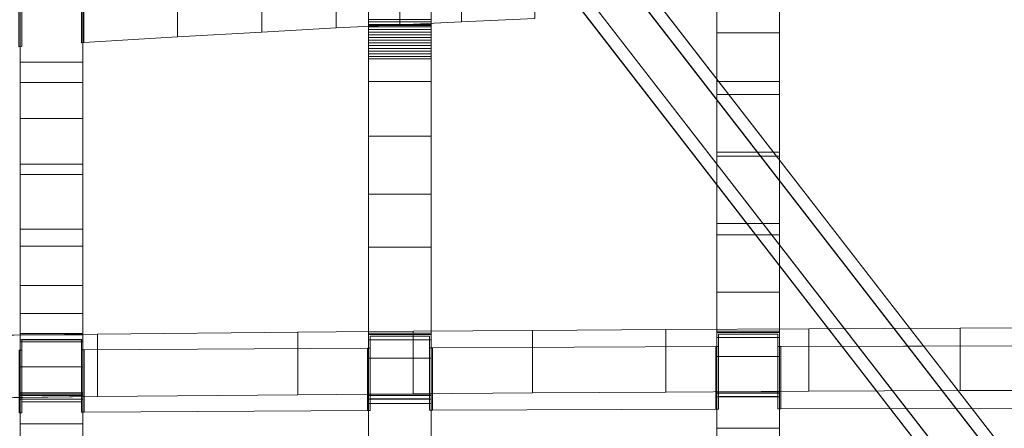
# Model space of a CAD drawing. Header units: millimetres. Extents: x -211 to 218, y -248 to 286.
# Tile 79 of 214: x -133 to -38, y 66 to 105. Entities that reach past the tile are written whole.
import ezdxf

# ---------------------------------------------------------------- set-up
doc = ezdxf.new("R2010")
doc.units = ezdxf.units.MM
doc.header["$LTSCALE"] = 25.4
doc.layers.add('None', color=7, linetype='Continuous', lineweight=9)

msp = doc.modelspace()

# ---------------------------------------------------------------- linework, layer by layer
at = {"layer": 'None', "color": 7, "linetype": 'Continuous', "lineweight": 9}
for points in [[(-130.065, -163.744, -179.983), (126.12, 166.801, -179.983), (130.065, 163.744, -180.284), (-126.12, -166.801, -180.284)], [(-122.189, 163.744, -180.284), (-118.244, 166.801, -179.983), (3.938, 9.155, -179.983), (-0.007, 6.097, -180.284)], [(133.301, -159.721, -160.019), (-114.033, 159.403, -160.019), (-117.978, 156.345, -160.32), (129.356, -162.778, -160.32)], [(-132.595, 107.964, 18.75), (-132.595, 102.362, 16.6), (-132.595, 111.421, -7.004), (-132.595, 117.023, -4.855)], [(-126.895, 117.023, -4.855), (-126.895, 111.421, -7.004), (-126.895, 102.741, 15.614), (-126.895, 108.342, 17.763)], [(-99.325, 104.501, 11.032), (-93.325, 104.501, 11.032), (-93.325, 113.916, -13.472), (-99.325, 113.916, -13.472)], [(-90.392, 110.351, 12.528), (-90.392, 104.75, 10.379), (-83.351, 105.059, 9.572), (-83.351, 110.661, 11.722)], [(-65.887, 111.288, -33.87), (-59.887, 111.288, -33.87), (-59.887, 103.676, -35.851), (-65.887, 103.676, -35.851)], [(-65.887, 99.01, 5.45), (-59.887, 99.01, 5.45), (-59.887, 110.697, 9.315), (-65.887, 110.697, 9.315)], [(-109.567, 109.366, 15.097), (-109.567, 103.764, 12.947), (-102.44, 104.156, 11.926), (-102.44, 109.757, 14.076)], [(-102.44, 109.757, 14.076), (-102.44, 104.156, 11.926), (-96.318, 104.471, 11.104), (-96.318, 110.073, 13.254)], [(-96.318, 110.073, 13.254), (-96.318, 104.471, 11.104), (-90.392, 104.75, 10.379), (-90.392, 110.351, 12.528)], [(-126.648, 108.359, 17.721), (-126.648, 102.757, 15.571), (-117.672, 103.295, 14.168), (-117.672, 108.897, 16.318)], [(-117.672, 108.897, 16.318), (-117.672, 103.295, 14.168), (-109.567, 103.764, 12.947), (-109.567, 109.366, 15.097)], [(-132.892, 107.944, 18.802), (-132.892, 102.342, 16.652), (-132.595, 102.362, 16.6), (-132.595, 107.964, 18.75)], [(-132.762, 107.883, -21.983), (-126.762, 107.883, -21.983), (-126.762, 100.879, -23.693), (-132.762, 100.879, -23.693)], [(-126.895, 108.342, 17.763), (-126.895, 102.741, 15.614), (-126.648, 102.757, 15.571), (-126.648, 108.359, 17.721)], [(-132.762, 98.92, 14.438), (-126.762, 98.92, 14.438), (-126.762, 107.435, 17.396), (-132.762, 107.435, 17.396)], [(-99.325, 104.957, -31.767), (-93.325, 104.957, -31.767), (-93.325, 104.73, -31.632), (-99.325, 104.73, -31.632)], [(-99.325, 104.73, -31.632), (-93.325, 104.73, -31.632), (-93.325, 104.496, -31.509), (-99.325, 104.496, -31.509)], [(-99.325, 104.38, 10.988), (-93.325, 104.38, 10.988), (-93.325, 104.501, 11.032), (-99.325, 104.501, 11.032)], [(-99.325, 104.496, -31.509), (-93.325, 104.496, -31.509), (-93.325, 104.257, -31.399), (-99.325, 104.257, -31.399)], [(-99.325, 93.782, 7.831), (-93.325, 93.782, 7.831), (-93.325, 104.38, 10.988), (-99.325, 104.38, 10.988)], [(-99.325, 104.257, -31.399), (-93.325, 104.257, -31.399), (-93.325, 104.012, -31.302), (-99.325, 104.012, -31.302)], [(-99.325, 104.012, -31.302), (-93.325, 104.012, -31.302), (-93.325, 103.761, -31.218), (-99.325, 103.761, -31.218)], [(-99.325, 103.761, -31.218), (-93.325, 103.761, -31.218), (-93.325, 103.507, -31.147), (-99.325, 103.507, -31.147)], [(-99.325, 103.507, -31.147), (-93.325, 103.507, -31.147), (-93.325, 103.25, -31.09), (-99.325, 103.25, -31.09)], [(-99.325, 103.25, -31.09), (-93.325, 103.25, -31.09), (-93.325, 102.99, -31.047), (-99.325, 102.99, -31.047)], [(-65.887, 103.676, -35.851), (-59.887, 103.676, -35.851), (-59.887, 97.768, -37.174), (-65.887, 97.768, -37.174)], [(-99.325, 102.99, -31.047), (-93.325, 102.99, -31.047), (-93.325, 102.727, -31.018), (-99.325, 102.727, -31.018)], [(-99.325, 102.727, -31.018), (-93.325, 102.727, -31.018), (-93.325, 102.464, -31.002), (-99.325, 102.464, -31.002)], [(-99.325, 102.464, -31.002), (-93.325, 102.464, -31.002), (-93.325, 102.201, -31), (-99.325, 102.201, -31)], [(-99.325, 102.201, -31), (-93.325, 102.201, -31), (-93.325, 101.937, -31.013), (-99.325, 101.937, -31.013)], [(-99.325, 101.937, -31.013), (-93.325, 101.937, -31.013), (-93.325, 101.675, -31.039), (-99.325, 101.675, -31.039)], [(-99.325, 101.675, -31.039), (-93.325, 101.675, -31.039), (-93.325, 101.415, -31.079), (-99.325, 101.415, -31.079)], [(-99.325, 101.415, -31.079), (-93.325, 101.415, -31.079), (-93.325, 101.184, -31.127), (-99.325, 101.184, -31.127)], [(-99.325, 101.184, -31.127), (-93.325, 101.184, -31.127), (-93.325, 99.004, -31.647), (-99.325, 99.004, -31.647)], [(-132.762, 100.879, -23.693), (-126.762, 100.879, -23.693), (-126.762, 95.464, -24.828), (-132.762, 95.464, -24.828)], [(-132.762, 91.102, 12.334), (-126.762, 91.102, 12.334), (-126.762, 98.92, 14.438), (-132.762, 98.92, 14.438)], [(-99.325, 99.004, -31.647), (-93.325, 99.004, -31.647), (-93.325, 88.201, -33.391), (-99.325, 88.201, -33.391)], [(-65.887, 92.251, 3.882), (-59.887, 92.251, 3.882), (-59.887, 99.01, 5.45), (-65.887, 99.01, 5.45)], [(-65.887, 97.768, -37.174), (-59.887, 97.768, -37.174), (-59.887, 91.87, -38.167), (-65.887, 91.87, -38.167)], [(-132.762, 95.464, -24.828), (-126.762, 95.464, -24.828), (-126.762, 90.088, -25.673), (-132.762, 90.088, -25.673)], [(-99.325, 83.118, 5.877), (-93.325, 83.118, 5.877), (-93.325, 93.782, 7.831), (-99.325, 93.782, 7.831)], [(-65.887, 85.393, 2.77), (-59.887, 85.393, 2.77), (-59.887, 92.251, 3.882), (-65.887, 92.251, 3.882)], [(-65.887, 91.87, -38.167), (-59.887, 91.87, -38.167), (-59.887, 84.302, -39.161), (-65.887, 84.302, -39.161)], [(-132.762, 84.851, 11.055), (-126.762, 84.851, 11.055), (-126.762, 91.102, 12.334), (-132.762, 91.102, 12.334)], [(-132.762, 90.088, -25.673), (-126.762, 90.088, -25.673), (-126.762, 83.217, -26.51), (-132.762, 83.217, -26.51)], [(-99.325, 88.201, -33.391), (-93.325, 88.201, -33.391), (-93.325, 74.854, -34.964), (-99.325, 74.854, -34.964)], [(-65.887, 78.798, 2.155), (-59.887, 78.798, 2.155), (-59.887, 85.393, 2.77), (-65.887, 85.393, 2.77)], [(-132.762, 79.448, 10.321), (-126.762, 79.448, 10.321), (-126.762, 84.851, 11.055), (-132.762, 84.851, 11.055)], [(-65.887, 84.302, -39.161), (-59.887, 84.302, -39.161), (-59.887, 75.065, -40.157), (-65.887, 75.065, -40.157)], [(-132.762, 83.217, -26.51), (-126.762, 83.217, -26.51), (-126.762, 74.85, -27.34), (-132.762, 74.85, -27.34)], [(-99.325, 72.476, 5.128), (-93.325, 72.476, 5.128), (-93.325, 83.118, 5.877), (-99.325, 83.118, 5.877)], [(-132.762, 76.743, 10.085), (-126.762, 76.743, 10.085), (-126.762, 79.448, 10.321), (-132.762, 79.448, 10.321)], [(-65.887, 72.631, 2.013), (-59.887, 72.631, 2.013), (-59.887, 78.798, 2.155), (-65.887, 78.798, 2.155)], [(-132.762, 74.029, 9.936), (-126.762, 74.029, 9.936), (-126.762, 76.743, 10.085), (-132.762, 76.743, 10.085)], [(-125.35, 74.775, -27.725), (-125.35, 68.78, -27.965), (-144.133, 68.564, -22.572), (-144.133, 74.559, -22.332)], [(-132.762, 74.85, -27.34), (-126.762, 74.85, -27.34), (-126.762, 74.719, -27.342), (-132.762, 74.719, -27.342)], [(-132.762, 74.719, -27.342), (-126.762, 74.719, -27.342), (-126.762, 74.226, -15.146), (-132.762, 74.226, -15.146)], [(-106.114, 74.961, -32.368), (-106.114, 68.966, -32.608), (-125.35, 68.78, -27.965), (-125.35, 74.775, -27.725)], [(-95.057, 75.053, -34.652), (-95.057, 69.057, -34.892), (-106.114, 68.966, -32.608), (-106.114, 74.961, -32.368)], [(-99.325, 74.854, -34.964), (-93.325, 74.854, -34.964), (-93.325, 74.726, -34.968), (-99.325, 74.726, -34.968)], [(-99.325, 74.726, -34.968), (-93.325, 74.726, -34.968), (-93.325, 74.23, -22.704), (-99.325, 74.23, -22.704)], [(-83.584, 75.135, -36.715), (-83.584, 69.14, -36.955), (-95.057, 69.057, -34.892), (-95.057, 75.053, -34.652)], [(-70.801, 75.215, -38.704), (-70.801, 69.22, -38.944), (-83.584, 69.14, -36.955), (-83.584, 75.135, -36.715)], [(-57.063, 75.287, -40.495), (-57.063, 69.291, -40.735), (-70.801, 69.22, -38.944), (-70.801, 75.215, -38.704)], [(-65.887, 75.065, -40.157), (-59.887, 75.065, -40.157), (-59.887, 74.936, -40.161), (-65.887, 74.936, -40.161)], [(-65.887, 74.936, -40.161), (-59.887, 74.936, -40.161), (-59.887, 74.441, -27.924), (-65.887, 74.441, -27.924)], [(-65.728, 73.577, 2.181), (-65.728, 67.582, 1.941), (-65.728, 68.791, -28.229), (-65.728, 74.786, -27.989)], [(-65.728, 74.786, -27.989), (-65.728, 68.791, -28.229), (-60.028, 68.791, -28.229), (-60.028, 74.786, -27.989)], [(-60.028, 74.786, -27.989), (-60.028, 68.791, -28.229), (-60.028, 67.598, 1.542), (-60.028, 73.593, 1.782)], [(-42.516, 75.348, -42.036), (-42.516, 69.353, -42.276), (-57.063, 69.291, -40.735), (-57.063, 75.287, -40.495)], [(-28.349, 75.396, -43.232), (-28.349, 69.401, -43.472), (-42.516, 69.353, -42.276), (-42.516, 75.348, -42.036)], [(-132.762, 74.226, -15.146), (-126.762, 74.226, -15.146), (-126.762, 68.531, -15.376), (-132.762, 68.531, -15.376)], [(-132.762, 71.628, 9.878), (-126.762, 71.628, 9.878), (-126.762, 74.029, 9.936), (-132.762, 74.029, 9.936)], [(-132.595, 73.233, 10.786), (-132.595, 67.238, 10.546), (-132.595, 68.279, -15.45), (-132.595, 74.274, -15.21)], [(-132.595, 74.274, -15.21), (-132.595, 68.279, -15.45), (-126.895, 68.279, -15.45), (-126.895, 74.274, -15.21)], [(-126.895, 74.274, -15.21), (-126.895, 68.279, -15.45), (-126.895, 67.279, 9.515), (-126.895, 73.274, 9.755)], [(-99.325, 74.23, -22.704), (-93.325, 74.23, -22.704), (-93.325, 68.535, -22.935), (-99.325, 68.535, -22.935)], [(-99.162, 73.443, 5.527), (-99.162, 67.448, 5.287), (-99.162, 68.581, -23.009), (-99.162, 74.577, -22.769)], [(-99.162, 74.577, -22.769), (-99.162, 68.581, -23.009), (-93.462, 68.581, -23.009), (-93.462, 74.577, -22.769)], [(-93.462, 74.577, -22.769), (-93.462, 68.581, -23.009), (-93.462, 67.476, 4.601), (-93.462, 73.471, 4.842)], [(-65.887, 74.441, -27.924), (-59.887, 74.441, -27.924), (-59.887, 68.746, -28.155), (-65.887, 68.746, -28.155)], [(-132.868, 73.231, 10.835), (-132.868, 67.236, 10.595), (-132.595, 67.238, 10.546), (-132.595, 73.233, 10.786)], [(-126.895, 73.274, 9.755), (-126.895, 67.279, 9.515), (-126.623, 67.281, 9.466), (-126.623, 73.276, 9.706)], [(-126.623, 73.276, 9.706), (-126.623, 67.281, 9.466), (-99.44, 67.447, 5.321), (-99.44, 73.442, 5.561)], [(-99.44, 73.442, 5.561), (-99.44, 67.447, 5.321), (-99.162, 67.448, 5.287), (-99.162, 73.443, 5.527)], [(-93.462, 73.471, 4.842), (-93.462, 67.476, 4.601), (-93.196, 67.477, 4.569), (-93.196, 73.472, 4.81)], [(-93.196, 73.472, 4.81), (-93.196, 67.477, 4.569), (-66.001, 67.581, 1.961), (-66.001, 73.577, 2.201)], [(-66.001, 73.577, 2.201), (-66.001, 67.581, 1.961), (-66.001, 67.581, 1.96), (-66.001, 73.577, 2.2)], [(-66.001, 73.577, 2.2), (-66.001, 67.581, 1.96), (-65.728, 67.582, 1.941), (-65.728, 73.577, 2.181)], [(-60.028, 73.593, 1.782), (-60.028, 67.598, 1.542), (-59.756, 67.599, 1.523), (-59.756, 73.594, 1.763)], [(-59.756, 73.594, 1.763), (-59.756, 67.599, 1.523), (-32.574, 67.654, 0.152), (-32.574, 73.649, 0.392)], [(-99.325, 68.135, 5.119), (-93.325, 68.135, 5.119), (-93.325, 72.476, 5.128), (-99.325, 72.476, 5.128)], [(-65.887, 65.74, 2.191), (-59.887, 65.74, 2.191), (-59.887, 72.631, 2.013), (-65.887, 72.631, 2.013)], [(-132.762, 69.159, 9.875), (-126.762, 69.159, 9.875), (-126.762, 71.628, 9.878), (-132.762, 71.628, 9.878)], [(-132.762, 66.177, 9.914), (-126.762, 66.177, 9.914), (-126.762, 69.159, 9.875), (-132.762, 69.159, 9.875)], [(-132.762, 69.019, -27.456), (-126.762, 69.019, -27.456), (-126.762, 68.891, -27.458), (-132.762, 68.891, -27.458)], [(-132.762, 68.531, -15.376), (-126.762, 68.531, -15.376), (-126.762, 69.019, -27.456), (-132.762, 69.019, -27.456)], [(-99.325, 69.029, -35.141), (-93.325, 69.029, -35.141), (-93.325, 68.897, -35.145), (-99.325, 68.897, -35.145)], [(-99.325, 68.535, -22.935), (-93.325, 68.535, -22.935), (-93.325, 69.029, -35.141), (-99.325, 69.029, -35.141)], [(-65.887, 69.238, -40.328), (-59.887, 69.238, -40.328), (-59.887, 69.107, -40.333), (-65.887, 69.107, -40.333)], [(-65.887, 68.746, -28.155), (-59.887, 68.746, -28.155), (-59.887, 69.238, -40.328), (-65.887, 69.238, -40.328)], [(-65.887, 69.107, -40.333), (-59.887, 69.107, -40.333), (-59.887, 61.738, -40.084), (-65.887, 61.738, -40.084)], [(-132.762, 68.891, -27.458), (-126.762, 68.891, -27.458), (-126.762, 63.908, -27.156), (-132.762, 63.908, -27.156)], [(-99.325, 68.897, -35.145), (-93.325, 68.897, -35.145), (-93.325, 59.697, -34.532), (-99.325, 59.697, -34.532)], [(-99.325, 64.114, 5.208), (-93.325, 64.114, 5.208), (-93.325, 68.135, 5.119), (-99.325, 68.135, 5.119)], [(-132.762, 63.28, 9.986), (-126.762, 63.28, 9.986), (-126.762, 66.177, 9.914), (-132.762, 66.177, 9.914)]]:
    msp.add_3dface(points, dxfattribs=at)
for points, invisible_edges in [([(-0.007, 3.097, -170.151), (3.938, 8.187, -170.151), (126.12, 166.801, -179.983), (-130.065, -163.744, -179.983)], 10), ([(-114.033, 159.403, -160.019), (3.938, 8.157, -169.85), (3.938, 9.155, -179.983), (-118.244, 166.801, -179.983)], 9), ([(-126.12, -166.801, -180.284), (130.065, 163.744, -180.284), (7.883, 5.13, -170.452), (3.938, 0.04, -170.452)], 10), ([(-122.189, 163.744, -180.284), (-0.007, 6.097, -180.284), (-0.007, 5.1, -170.151), (-117.978, 156.345, -160.32)], 12), ([(-114.033, 159.403, -160.019), (133.301, -159.721, -160.019), (7.883, 3.068, -169.85), (3.938, 8.157, -169.85)], 10), ([(-0.007, 5.1, -170.151), (3.938, 0.01, -170.151), (129.356, -162.778, -160.32), (-117.978, 156.345, -160.32)], 10), ([(-132.762, 98.92, 14.438), (-132.762, 152.561, 13.898), (-132.762, 116.99, -4.79)], 11), ([(-132.762, 152.561, 13.898), (-132.762, 98.92, 14.438), (-132.762, 107.435, 17.396)], 9), ([(-126.762, 116.99, -4.79), (-126.762, 152.561, 13.898), (-126.762, 98.92, 14.438)], 11), ([(-126.762, 107.435, 17.396), (-126.762, 98.92, 14.438), (-126.762, 152.561, 13.898)], 10), ([(-99.162, 114.043, -13.837), (-126.895, 102.741, 15.614), (-126.895, 111.421, -7.004), (-109.91, 117.814, -23.661)], 13), ([(-65.887, 117.906, -24.32), (-65.887, 117.908, -24.445), (-65.887, 117.904, -24.571), (-65.887, 74.441, -27.924)], 12), ([(-65.887, 74.441, -27.924), (-65.887, 117.888, -24.07), (-65.887, 117.9, -24.194), (-65.887, 117.906, -24.32)], 9), ([(-65.887, 74.441, -27.924), (-65.887, 117.904, -24.571), (-65.887, 117.895, -24.696)], 9), ([(-65.887, 117.895, -24.696), (-65.887, 117.881, -24.82), (-65.887, 117.861, -24.944), (-65.887, 74.441, -27.924)], 12), ([(-65.887, 117.848, -23.822), (-65.887, 117.871, -23.945), (-65.887, 117.888, -24.07), (-65.887, 74.441, -27.924)], 12), ([(-65.887, 74.441, -27.924), (-65.887, 117.861, -24.944), (-65.887, 117.836, -25.067), (-65.887, 117.807, -25.189)], 9), ([(-65.887, 74.441, -27.924), (-65.887, 117.821, -23.699), (-65.887, 117.848, -23.822)], 9), ([(-65.887, 117.751, -23.459), (-65.887, 117.788, -23.578), (-65.887, 117.821, -23.699), (-65.887, 74.441, -27.924)], 12), ([(-65.887, 74.441, -27.924), (-65.887, 117.807, -25.189), (-65.887, 117.772, -25.31), (-65.887, 117.732, -25.429)], 9), ([(-65.887, 74.441, -27.924), (-65.887, 117.708, -23.34), (-65.887, 117.751, -23.459)], 9), ([(-65.887, 74.441, -27.924), (-65.887, 117.732, -25.429), (-65.887, 117.687, -25.546)], 9), ([(-65.887, 74.441, -27.924), (-65.887, 115.724, -18.177), (-65.887, 117.708, -23.34)], 9), ([(-65.887, 117.687, -25.546), (-65.887, 117.637, -25.661), (-65.887, 117.583, -25.774), (-65.887, 74.441, -27.924)], 12), ([(-65.887, 117.583, -25.774), (-65.887, 117.524, -25.885), (-65.887, 74.441, -27.924)], 10), ([(-65.887, 117.524, -25.885), (-65.887, 117.503, -25.921), (-65.887, 74.441, -27.924)], 10), ([(-65.887, 74.441, -27.924), (-65.887, 117.503, -25.921), (-65.887, 111.288, -33.87), (-65.887, 103.676, -35.851)], 11), ([(-59.887, 74.441, -27.924), (-59.887, 117.904, -24.571), (-59.887, 117.908, -24.445), (-59.887, 117.906, -24.32)], 9), ([(-59.887, 117.906, -24.32), (-59.887, 117.9, -24.194), (-59.887, 117.888, -24.07), (-59.887, 74.441, -27.924)], 12), ([(-59.887, 117.895, -24.696), (-59.887, 117.904, -24.571), (-59.887, 74.441, -27.924)], 10), ([(-59.887, 74.441, -27.924), (-59.887, 117.861, -24.944), (-59.887, 117.881, -24.82), (-59.887, 117.895, -24.696)], 9), ([(-59.887, 74.441, -27.924), (-59.887, 117.888, -24.07), (-59.887, 117.871, -23.945), (-59.887, 117.848, -23.822)], 9), ([(-59.887, 117.807, -25.189), (-59.887, 117.836, -25.067), (-59.887, 117.861, -24.944), (-59.887, 74.441, -27.924)], 12), ([(-59.887, 117.848, -23.822), (-59.887, 117.821, -23.699), (-59.887, 74.441, -27.924)], 10), ([(-59.887, 74.441, -27.924), (-59.887, 117.821, -23.699), (-59.887, 117.788, -23.578), (-59.887, 117.751, -23.459)], 9), ([(-59.887, 117.732, -25.429), (-59.887, 117.772, -25.31), (-59.887, 117.807, -25.189), (-59.887, 74.441, -27.924)], 12), ([(-59.887, 117.751, -23.459), (-59.887, 117.708, -23.34), (-59.887, 74.441, -27.924)], 10), ([(-59.887, 117.687, -25.546), (-59.887, 117.732, -25.429), (-59.887, 74.441, -27.924)], 10), ([(-59.887, 117.708, -23.34), (-59.887, 115.724, -18.177), (-59.887, 74.441, -27.924)], 10), ([(-59.887, 74.441, -27.924), (-59.887, 117.583, -25.774), (-59.887, 117.637, -25.661), (-59.887, 117.687, -25.546)], 9), ([(-59.887, 74.441, -27.924), (-59.887, 117.524, -25.885), (-59.887, 117.583, -25.774)], 9), ([(-59.887, 74.441, -27.924), (-59.887, 117.503, -25.921), (-59.887, 117.524, -25.885)], 9), ([(-59.887, 103.676, -35.851), (-59.887, 111.288, -33.87), (-59.887, 117.503, -25.921), (-59.887, 74.441, -27.924)], 14), ([(-132.762, 116.99, -4.79), (-132.762, 111.669, -6.834), (-132.762, 91.102, 12.334), (-132.762, 98.92, 14.438)], 10), ([(-126.762, 98.92, 14.438), (-126.762, 91.102, 12.334), (-126.762, 111.669, -6.834), (-126.762, 116.99, -4.79)], 10), ([(-65.887, 115.724, -18.177), (-65.887, 74.441, -27.924), (-65.887, 110.697, 9.315)], 11), ([(-59.887, 110.697, 9.315), (-59.887, 74.441, -27.924), (-59.887, 115.724, -18.177)], 11), ([(-142.908, 114.838, -15.907), (-132.595, 111.421, -7.004), (-132.595, 102.362, 16.6), (-132.892, 102.342, 16.652)], 9), ([(-132.762, 74.226, -15.146), (-132.762, 113.816, -12.886), (-132.762, 113.818, -13.012)], 9), ([(-132.762, 113.818, -13.012), (-132.762, 113.814, -13.137), (-132.762, 113.805, -13.262), (-132.762, 74.226, -15.146)], 12), ([(-132.762, 113.798, -12.636), (-132.762, 113.81, -12.761), (-132.762, 113.816, -12.886), (-132.762, 74.226, -15.146)], 12), ([(-132.762, 113.805, -13.262), (-132.762, 113.79, -13.387), (-132.762, 113.771, -13.511), (-132.762, 74.226, -15.146)], 12), ([(-132.762, 113.758, -12.388), (-132.762, 113.781, -12.512), (-132.762, 113.798, -12.636), (-132.762, 74.226, -15.146)], 12), ([(-132.762, 113.771, -13.511), (-132.762, 113.746, -13.634), (-132.762, 113.717, -13.756), (-132.762, 74.226, -15.146)], 12), ([(-132.762, 74.226, -15.146), (-132.762, 113.731, -12.266), (-132.762, 113.758, -12.388)], 9), ([(-132.762, 113.661, -12.025), (-132.762, 113.698, -12.145), (-132.762, 113.731, -12.266), (-132.762, 74.226, -15.146)], 12), ([(-132.762, 74.226, -15.146), (-132.762, 113.717, -13.756), (-132.762, 113.682, -13.876), (-132.762, 113.642, -13.995)], 9), ([(-132.762, 74.226, -15.146), (-132.762, 113.618, -11.907), (-132.762, 113.661, -12.025)], 9), ([(-132.762, 113.642, -13.995), (-132.762, 113.597, -14.112), (-132.762, 74.226, -15.146)], 10), ([(-132.762, 74.226, -15.146), (-132.762, 111.669, -6.834), (-132.762, 113.618, -11.907)], 9), ([(-132.762, 74.226, -15.146), (-132.762, 113.597, -14.112), (-132.762, 113.547, -14.228), (-132.762, 113.493, -14.341)], 9), ([(-132.762, 113.493, -14.341), (-132.762, 113.434, -14.451), (-132.762, 74.226, -15.146)], 10), ([(-132.762, 113.434, -14.451), (-132.762, 113.413, -14.488), (-132.762, 74.226, -15.146)], 10), ([(-126.648, 102.757, 15.571), (-126.895, 102.741, 15.614), (-99.162, 114.043, -13.837)], 10), ([(-126.762, 74.226, -15.146), (-126.762, 113.805, -13.262), (-126.762, 113.814, -13.137), (-126.762, 113.818, -13.012)], 9), ([(-126.762, 113.818, -13.012), (-126.762, 113.816, -12.886), (-126.762, 74.226, -15.146)], 10), ([(-126.762, 74.226, -15.146), (-126.762, 113.816, -12.886), (-126.762, 113.81, -12.761), (-126.762, 113.798, -12.636)], 9), ([(-126.762, 74.226, -15.146), (-126.762, 113.771, -13.511), (-126.762, 113.79, -13.387), (-126.762, 113.805, -13.262)], 9), ([(-126.762, 74.226, -15.146), (-126.762, 113.798, -12.636), (-126.762, 113.781, -12.512), (-126.762, 113.758, -12.388)], 9), ([(-126.762, 74.226, -15.146), (-126.762, 113.717, -13.756), (-126.762, 113.746, -13.634), (-126.762, 113.771, -13.511)], 9), ([(-126.762, 113.758, -12.388), (-126.762, 113.731, -12.266), (-126.762, 74.226, -15.146)], 10), ([(-126.762, 74.226, -15.146), (-126.762, 113.731, -12.266), (-126.762, 113.698, -12.145), (-126.762, 113.661, -12.025)], 9), ([(-126.762, 113.642, -13.995), (-126.762, 113.682, -13.876), (-126.762, 113.717, -13.756), (-126.762, 74.226, -15.146)], 12), ([(-126.762, 113.661, -12.025), (-126.762, 113.618, -11.907), (-126.762, 74.226, -15.146)], 10), ([(-126.762, 74.226, -15.146), (-126.762, 113.597, -14.112), (-126.762, 113.642, -13.995)], 9), ([(-126.762, 113.618, -11.907), (-126.762, 111.669, -6.834), (-126.762, 74.226, -15.146)], 10), ([(-126.762, 113.493, -14.341), (-126.762, 113.547, -14.228), (-126.762, 113.597, -14.112), (-126.762, 74.226, -15.146)], 12), ([(-126.762, 74.226, -15.146), (-126.762, 113.434, -14.451), (-126.762, 113.493, -14.341)], 9), ([(-126.762, 74.226, -15.146), (-126.762, 113.413, -14.488), (-126.762, 113.434, -14.451)], 9), ([(-117.672, 103.295, 14.168), (-126.648, 102.757, 15.571), (-99.162, 114.043, -13.837)], 10), ([(-99.162, 114.043, -13.837), (-109.567, 103.764, 12.947), (-117.672, 103.295, 14.168)], 9), ([(-99.162, 114.043, -13.837), (-102.44, 104.156, 11.926), (-109.567, 103.764, 12.947)], 9), ([(-99.162, 114.043, -13.837), (-96.318, 104.471, 11.104), (-102.44, 104.156, 11.926)], 9), ([(-99.325, 113.916, -13.472), (-99.325, 104.257, -31.399), (-99.325, 104.012, -31.302)], 9), ([(-99.325, 104.012, -31.302), (-99.325, 103.761, -31.218), (-99.325, 113.916, -13.472)], 10), ([(-99.325, 113.916, -13.472), (-99.325, 104.496, -31.509), (-99.325, 104.257, -31.399)], 9), ([(-99.325, 103.761, -31.218), (-99.325, 103.507, -31.147), (-99.325, 104.501, 11.032), (-99.325, 113.916, -13.472)], 10), ([(-99.325, 113.916, -13.472), (-99.325, 104.73, -31.632), (-99.325, 104.496, -31.509)], 9), ([(-99.325, 104.957, -31.767), (-99.325, 104.73, -31.632), (-99.325, 113.916, -13.472)], 10), ([(-90.392, 104.75, 10.379), (-96.318, 104.471, 11.104), (-99.162, 114.043, -13.837), (-93.462, 114.043, -13.837)], 10), ([(-83.351, 105.059, 9.572), (-90.392, 104.75, 10.379), (-93.462, 114.043, -13.837)], 10), ([(-93.325, 113.916, -13.472), (-93.325, 103.761, -31.218), (-93.325, 104.012, -31.302)], 9), ([(-93.325, 113.916, -13.472), (-93.325, 104.501, 11.032), (-93.325, 103.507, -31.147), (-93.325, 103.761, -31.218)], 10), ([(-93.325, 104.012, -31.302), (-93.325, 104.257, -31.399), (-93.325, 113.916, -13.472)], 10), ([(-93.325, 113.916, -13.472), (-93.325, 104.73, -31.632), (-93.325, 104.957, -31.767)], 9), ([(-93.325, 104.257, -31.399), (-93.325, 104.496, -31.509), (-93.325, 113.916, -13.472)], 10), ([(-93.325, 104.496, -31.509), (-93.325, 104.73, -31.632), (-93.325, 113.916, -13.472)], 10), ([(-132.762, 74.226, -15.146), (-132.762, 113.413, -14.488), (-132.762, 107.883, -21.983), (-132.762, 100.879, -23.693)], 11), ([(-126.762, 100.879, -23.693), (-126.762, 107.883, -21.983), (-126.762, 113.413, -14.488), (-126.762, 74.226, -15.146)], 14), ([(-132.762, 111.669, -6.834), (-132.762, 74.029, 9.936), (-132.762, 76.743, 10.085)], 9), ([(-132.762, 71.628, 9.878), (-132.762, 74.029, 9.936), (-132.762, 111.669, -6.834), (-132.762, 74.226, -15.146)], 14), ([(-132.762, 111.669, -6.834), (-132.762, 84.851, 11.055), (-132.762, 91.102, 12.334)], 9), ([(-132.762, 76.743, 10.085), (-132.762, 79.448, 10.321), (-132.762, 111.669, -6.834)], 10), ([(-132.762, 79.448, 10.321), (-132.762, 84.851, 11.055), (-132.762, 111.669, -6.834)], 10), ([(-126.762, 111.669, -6.834), (-126.762, 79.448, 10.321), (-126.762, 76.743, 10.085)], 9), ([(-126.762, 74.226, -15.146), (-126.762, 111.669, -6.834), (-126.762, 74.029, 9.936), (-126.762, 71.628, 9.878)], 11), ([(-126.762, 111.669, -6.834), (-126.762, 84.851, 11.055), (-126.762, 79.448, 10.321)], 9), ([(-126.762, 91.102, 12.334), (-126.762, 84.851, 11.055), (-126.762, 111.669, -6.834)], 10), ([(-126.762, 76.743, 10.085), (-126.762, 74.029, 9.936), (-126.762, 111.669, -6.834)], 10), ([(-65.887, 99.01, 5.45), (-65.887, 110.697, 9.315), (-65.887, 74.441, -27.924)], 10), ([(-59.887, 74.441, -27.924), (-59.887, 110.697, 9.315), (-59.887, 99.01, 5.45)], 9), ([(-99.325, 74.23, -22.704), (-99.325, 104.501, 11.032), (-99.325, 88.201, -33.391), (-99.325, 74.854, -34.964)], 11), ([(-99.325, 104.501, 11.032), (-99.325, 102.464, -31.002), (-99.325, 102.201, -31)], 9), ([(-99.325, 104.501, 11.032), (-99.325, 103.25, -31.09), (-99.325, 102.99, -31.047)], 9), ([(-99.325, 104.501, 11.032), (-99.325, 101.184, -31.127), (-99.325, 99.004, -31.647), (-99.325, 88.201, -33.391)], 9), ([(-99.325, 102.201, -31), (-99.325, 101.937, -31.013), (-99.325, 104.501, 11.032)], 10), ([(-99.325, 102.99, -31.047), (-99.325, 102.727, -31.018), (-99.325, 104.501, 11.032)], 10), ([(-99.325, 104.501, 11.032), (-99.325, 101.415, -31.079), (-99.325, 101.184, -31.127)], 9), ([(-99.325, 102.727, -31.018), (-99.325, 102.464, -31.002), (-99.325, 104.501, 11.032)], 10), ([(-99.325, 104.38, 10.988), (-99.325, 104.501, 11.032), (-99.325, 74.23, -22.704)], 10), ([(-99.325, 104.501, 11.032), (-99.325, 101.675, -31.039), (-99.325, 101.415, -31.079)], 9), ([(-99.325, 103.507, -31.147), (-99.325, 103.25, -31.09), (-99.325, 104.501, 11.032)], 10), ([(-99.325, 101.937, -31.013), (-99.325, 101.675, -31.039), (-99.325, 104.501, 11.032)], 10), ([(-99.325, 74.23, -22.704), (-99.325, 93.782, 7.831), (-99.325, 104.38, 10.988)], 9), ([(-93.325, 104.501, 11.032), (-93.325, 102.727, -31.018), (-93.325, 102.99, -31.047)], 9), ([(-93.325, 104.501, 11.032), (-93.325, 101.937, -31.013), (-93.325, 102.201, -31)], 9), ([(-93.325, 74.23, -22.704), (-93.325, 104.501, 11.032), (-93.325, 104.38, 10.988)], 9), ([(-93.325, 104.501, 11.032), (-93.325, 102.464, -31.002), (-93.325, 102.727, -31.018)], 9), ([(-93.325, 104.501, 11.032), (-93.325, 101.675, -31.039), (-93.325, 101.937, -31.013)], 9), ([(-93.325, 74.854, -34.964), (-93.325, 88.201, -33.391), (-93.325, 104.501, 11.032), (-93.325, 74.23, -22.704)], 14), ([(-93.325, 104.501, 11.032), (-93.325, 103.25, -31.09), (-93.325, 103.507, -31.147)], 9), ([(-93.325, 102.201, -31), (-93.325, 102.464, -31.002), (-93.325, 104.501, 11.032)], 10), ([(-93.325, 88.201, -33.391), (-93.325, 99.004, -31.647), (-93.325, 101.184, -31.127), (-93.325, 104.501, 11.032)], 12), ([(-93.325, 102.99, -31.047), (-93.325, 103.25, -31.09), (-93.325, 104.501, 11.032)], 10), ([(-93.325, 101.184, -31.127), (-93.325, 101.415, -31.079), (-93.325, 104.501, 11.032)], 10), ([(-93.325, 101.415, -31.079), (-93.325, 101.675, -31.039), (-93.325, 104.501, 11.032)], 10), ([(-93.325, 104.38, 10.988), (-93.325, 93.782, 7.831), (-93.325, 74.23, -22.704)], 10), ([(-65.887, 74.441, -27.924), (-65.887, 103.676, -35.851), (-65.887, 97.768, -37.174), (-65.887, 91.87, -38.167)], 9), ([(-59.887, 91.87, -38.167), (-59.887, 97.768, -37.174), (-59.887, 103.676, -35.851), (-59.887, 74.441, -27.924)], 12), ([(-132.762, 74.226, -15.146), (-132.762, 100.879, -23.693), (-132.762, 95.464, -24.828), (-132.762, 90.088, -25.673)], 9), ([(-126.762, 90.088, -25.673), (-126.762, 95.464, -24.828), (-126.762, 100.879, -23.693), (-126.762, 74.226, -15.146)], 12), ([(-65.887, 92.251, 3.882), (-65.887, 99.01, 5.45), (-65.887, 74.441, -27.924)], 10), ([(-59.887, 74.441, -27.924), (-59.887, 99.01, 5.45), (-59.887, 92.251, 3.882)], 9), ([(-99.325, 74.23, -22.704), (-99.325, 83.118, 5.877), (-99.325, 93.782, 7.831)], 9), ([(-93.325, 93.782, 7.831), (-93.325, 83.118, 5.877), (-93.325, 74.23, -22.704)], 10), ([(-65.887, 74.441, -27.924), (-65.887, 85.393, 2.77), (-65.887, 92.251, 3.882)], 9), ([(-65.887, 91.87, -38.167), (-65.887, 84.302, -39.161), (-65.887, 74.441, -27.924)], 10), ([(-59.887, 92.251, 3.882), (-59.887, 85.393, 2.77), (-59.887, 74.441, -27.924)], 10), ([(-59.887, 74.441, -27.924), (-59.887, 84.302, -39.161), (-59.887, 91.87, -38.167)], 9), ([(-132.762, 90.088, -25.673), (-132.762, 83.217, -26.51), (-132.762, 74.226, -15.146)], 10), ([(-126.762, 74.226, -15.146), (-126.762, 83.217, -26.51), (-126.762, 90.088, -25.673)], 9), ([(-65.887, 74.441, -27.924), (-65.887, 78.798, 2.155), (-65.887, 85.393, 2.77)], 9), ([(-59.887, 85.393, 2.77), (-59.887, 78.798, 2.155), (-59.887, 74.441, -27.924)], 10), ([(-65.887, 84.302, -39.161), (-65.887, 75.065, -40.157), (-65.887, 74.936, -40.161), (-65.887, 74.441, -27.924)], 8), ([(-59.887, 74.441, -27.924), (-59.887, 74.936, -40.161), (-59.887, 75.065, -40.157), (-59.887, 84.302, -39.161)], 8), ([(-132.762, 83.217, -26.51), (-132.762, 74.85, -27.34), (-132.762, 74.719, -27.342), (-132.762, 74.226, -15.146)], 8), ([(-126.762, 74.226, -15.146), (-126.762, 74.719, -27.342), (-126.762, 74.85, -27.34), (-126.762, 83.217, -26.51)], 8), ([(-99.325, 72.476, 5.128), (-99.325, 83.118, 5.877), (-99.325, 74.23, -22.704)], 10), ([(-93.325, 74.23, -22.704), (-93.325, 83.118, 5.877), (-93.325, 72.476, 5.128)], 9), ([(-65.887, 72.631, 2.013), (-65.887, 78.798, 2.155), (-65.887, 74.441, -27.924)], 10), ([(-59.887, 74.441, -27.924), (-59.887, 78.798, 2.155), (-59.887, 72.631, 2.013)], 9), ([(-125.35, 74.775, -27.725), (-144.133, 74.559, -22.332), (-132.595, 74.274, -15.21), (-126.895, 74.274, -15.21)], 10), ([(-126.623, 73.276, 9.706), (-99.44, 73.442, 5.561), (-106.114, 74.961, -32.368), (-126.895, 74.274, -15.21)], 14), ([(-126.895, 74.274, -15.21), (-106.114, 74.961, -32.368), (-125.35, 74.775, -27.725)], 9), ([(-95.057, 75.053, -34.652), (-106.114, 74.961, -32.368), (-99.162, 74.577, -22.769), (-93.462, 74.577, -22.769)], 10), ([(-99.44, 73.442, 5.561), (-99.162, 73.443, 5.527), (-99.162, 74.577, -22.769), (-106.114, 74.961, -32.368)], 12), ([(-99.325, 74.854, -34.964), (-99.325, 74.726, -34.968), (-99.325, 74.23, -22.704)], 8), ([(-93.462, 74.577, -22.769), (-83.584, 75.135, -36.715), (-95.057, 75.053, -34.652)], 9), ([(-65.728, 74.786, -27.989), (-83.584, 75.135, -36.715), (-93.462, 74.577, -22.769), (-66.001, 73.577, 2.2)], 15), ([(-93.325, 74.23, -22.704), (-93.325, 74.726, -34.968), (-93.325, 74.854, -34.964)], 8), ([(-70.801, 75.215, -38.704), (-83.584, 75.135, -36.715), (-65.728, 74.786, -27.989)], 10), ([(-65.728, 74.786, -27.989), (-60.028, 74.786, -27.989), (-57.063, 75.287, -40.495), (-70.801, 75.215, -38.704)], 10), ([(-66.001, 73.577, 2.2), (-65.728, 73.577, 2.181), (-65.728, 74.786, -27.989)], 8), ([(-32.295, 74.917, -31.257), (-42.516, 75.348, -42.036), (-60.028, 74.786, -27.989)], 11), ([(-60.028, 74.786, -27.989), (-42.516, 75.348, -42.036), (-57.063, 75.287, -40.495)], 9), ([(-60.028, 74.786, -27.989), (-59.756, 73.594, 1.763), (-32.574, 73.649, 0.392), (-32.295, 74.917, -31.257)], 13), ([(-60.028, 74.786, -27.989), (-60.028, 73.593, 1.782), (-59.756, 73.594, 1.763)], 8), ([(-28.349, 75.396, -43.232), (-42.516, 75.348, -42.036), (-32.295, 74.917, -31.257), (-26.595, 74.917, -31.257)], 10), ([(-132.868, 73.231, 10.835), (-132.595, 73.233, 10.786), (-132.595, 74.274, -15.21), (-144.133, 74.559, -22.332)], 12), ([(-132.762, 69.159, 9.875), (-132.762, 71.628, 9.878), (-132.762, 74.226, -15.146), (-132.762, 68.531, -15.376)], 10), ([(-126.895, 74.274, -15.21), (-126.895, 73.274, 9.755), (-126.623, 73.276, 9.706)], 8), ([(-126.762, 68.531, -15.376), (-126.762, 74.226, -15.146), (-126.762, 71.628, 9.878), (-126.762, 69.159, 9.875)], 10), ([(-99.325, 68.135, 5.119), (-99.325, 72.476, 5.128), (-99.325, 74.23, -22.704), (-99.325, 68.535, -22.935)], 10), ([(-93.462, 74.577, -22.769), (-93.462, 73.471, 4.842), (-93.196, 73.472, 4.81)], 8), ([(-93.196, 73.472, 4.81), (-66.001, 73.577, 2.201), (-66.001, 73.577, 2.2), (-93.462, 74.577, -22.769)], 12), ([(-93.325, 68.535, -22.935), (-93.325, 74.23, -22.704), (-93.325, 72.476, 5.128), (-93.325, 68.135, 5.119)], 10), ([(-65.887, 65.74, 2.191), (-65.887, 72.631, 2.013), (-65.887, 74.441, -27.924), (-65.887, 68.746, -28.155)], 10), ([(-59.887, 68.746, -28.155), (-59.887, 74.441, -27.924), (-59.887, 72.631, 2.013), (-59.887, 65.74, 2.191)], 10), ([(-132.762, 66.177, 9.914), (-132.762, 69.159, 9.875), (-132.762, 68.531, -15.376)], 10), ([(-132.762, 68.531, -15.376), (-132.762, 69.019, -27.456), (-132.762, 68.891, -27.458)], 8), ([(-126.762, 68.531, -15.376), (-126.762, 69.159, 9.875), (-126.762, 66.177, 9.914)], 9), ([(-126.762, 68.891, -27.458), (-126.762, 69.019, -27.456), (-126.762, 68.531, -15.376)], 8), ([(-93.462, 68.581, -23.009), (-99.162, 68.581, -23.009), (-106.114, 68.966, -32.608), (-95.057, 69.057, -34.892)], 10), ([(-99.325, 68.535, -22.935), (-99.325, 69.029, -35.141), (-99.325, 68.897, -35.145)], 8), ([(-95.057, 69.057, -34.892), (-83.584, 69.14, -36.955), (-93.462, 68.581, -23.009)], 10), ([(-66.001, 67.581, 1.96), (-93.462, 68.581, -23.009), (-83.584, 69.14, -36.955), (-65.728, 68.791, -28.229)], 15), ([(-93.325, 68.897, -35.145), (-93.325, 69.029, -35.141), (-93.325, 68.535, -22.935)], 8), ([(-65.728, 68.791, -28.229), (-83.584, 69.14, -36.955), (-70.801, 69.22, -38.944)], 9), ([(-70.801, 69.22, -38.944), (-57.063, 69.291, -40.735), (-60.028, 68.791, -28.229), (-65.728, 68.791, -28.229)], 10), ([(-65.887, 68.746, -28.155), (-65.887, 69.238, -40.328), (-65.887, 69.107, -40.333), (-65.887, 61.738, -40.084)], 8), ([(-60.028, 68.791, -28.229), (-42.516, 69.353, -42.276), (-32.295, 68.921, -31.497)], 11), ([(-57.063, 69.291, -40.735), (-42.516, 69.353, -42.276), (-60.028, 68.791, -28.229)], 10), ([(-59.887, 61.738, -40.084), (-59.887, 69.107, -40.333), (-59.887, 69.238, -40.328), (-59.887, 68.746, -28.155)], 8), ([(-26.595, 68.921, -31.497), (-32.295, 68.921, -31.497), (-42.516, 69.353, -42.276), (-28.349, 69.401, -43.472)], 10), ([(-126.895, 68.279, -15.45), (-132.595, 68.279, -15.45), (-144.133, 68.564, -22.572), (-125.35, 68.78, -27.965)], 10), ([(-144.133, 68.564, -22.572), (-132.595, 68.279, -15.45), (-132.595, 67.238, 10.546), (-132.868, 67.236, 10.595)], 9), ([(-132.762, 68.891, -27.458), (-132.762, 63.908, -27.156), (-132.762, 63.28, 9.986), (-132.762, 68.531, -15.376)], 14), ([(-132.762, 68.531, -15.376), (-132.762, 63.28, 9.986), (-132.762, 66.177, 9.914)], 9), ([(-126.895, 68.279, -15.45), (-106.114, 68.966, -32.608), (-99.44, 67.447, 5.321), (-126.623, 67.281, 9.466)], 11), ([(-125.35, 68.78, -27.965), (-106.114, 68.966, -32.608), (-126.895, 68.279, -15.45)], 10), ([(-126.623, 67.281, 9.466), (-126.895, 67.279, 9.515), (-126.895, 68.279, -15.45)], 8), ([(-126.762, 68.531, -15.376), (-126.762, 63.28, 9.986), (-126.762, 63.908, -27.156), (-126.762, 68.891, -27.458)], 11), ([(-126.762, 66.177, 9.914), (-126.762, 63.28, 9.986), (-126.762, 68.531, -15.376)], 10), ([(-106.114, 68.966, -32.608), (-99.162, 68.581, -23.009), (-99.162, 67.448, 5.287), (-99.44, 67.447, 5.321)], 9), ([(-99.325, 68.897, -35.145), (-99.325, 59.697, -34.532), (-99.325, 64.114, 5.208), (-99.325, 68.535, -22.935)], 14), ([(-99.325, 68.535, -22.935), (-99.325, 64.114, 5.208), (-99.325, 68.135, 5.119)], 9), ([(-93.462, 68.581, -23.009), (-66.001, 67.581, 1.96), (-66.001, 67.581, 1.961), (-93.196, 67.477, 4.569)], 9), ([(-93.196, 67.477, 4.569), (-93.462, 67.476, 4.601), (-93.462, 68.581, -23.009)], 8), ([(-93.325, 68.535, -22.935), (-93.325, 64.114, 5.208), (-93.325, 59.697, -34.532), (-93.325, 68.897, -35.145)], 11), ([(-93.325, 68.135, 5.119), (-93.325, 64.114, 5.208), (-93.325, 68.535, -22.935)], 10), ([(-65.728, 68.791, -28.229), (-65.728, 67.582, 1.941), (-66.001, 67.581, 1.96)], 8), ([(-65.887, 61.738, -40.084), (-65.887, 56.584, -39.749), (-65.887, 53.903, -39.444), (-65.887, 68.746, -28.155)], 12), ([(-65.887, 53.903, -39.444), (-65.887, 49.895, -38.903), (-65.887, 68.746, -28.155)], 10), ([(-65.887, 68.746, -28.155), (-65.887, 37.843, -26.907), (-65.887, 65.74, 2.191)], 11), ([(-65.887, 49.895, -38.903), (-65.887, 44.562, -38.128), (-65.887, 37.843, -26.907), (-65.887, 68.746, -28.155)], 14), ([(-32.295, 68.921, -31.497), (-32.574, 67.654, 0.152), (-59.756, 67.599, 1.523), (-60.028, 68.791, -28.229)], 13), ([(-59.756, 67.599, 1.523), (-60.028, 67.598, 1.542), (-60.028, 68.791, -28.229)], 8), ([(-59.887, 68.746, -28.155), (-59.887, 53.903, -39.444), (-59.887, 56.584, -39.749), (-59.887, 61.738, -40.084)], 9), ([(-59.887, 65.74, 2.191), (-59.887, 37.843, -26.907), (-59.887, 68.746, -28.155)], 11), ([(-59.887, 68.746, -28.155), (-59.887, 49.895, -38.903), (-59.887, 53.903, -39.444)], 9), ([(-59.887, 68.746, -28.155), (-59.887, 37.843, -26.907), (-59.887, 44.562, -38.128), (-59.887, 49.895, -38.903)], 11)]:
    msp.add_3dface(points, dxfattribs=dict(at, invisible_edges=invisible_edges))

doc.saveas('drawing.dxf')
